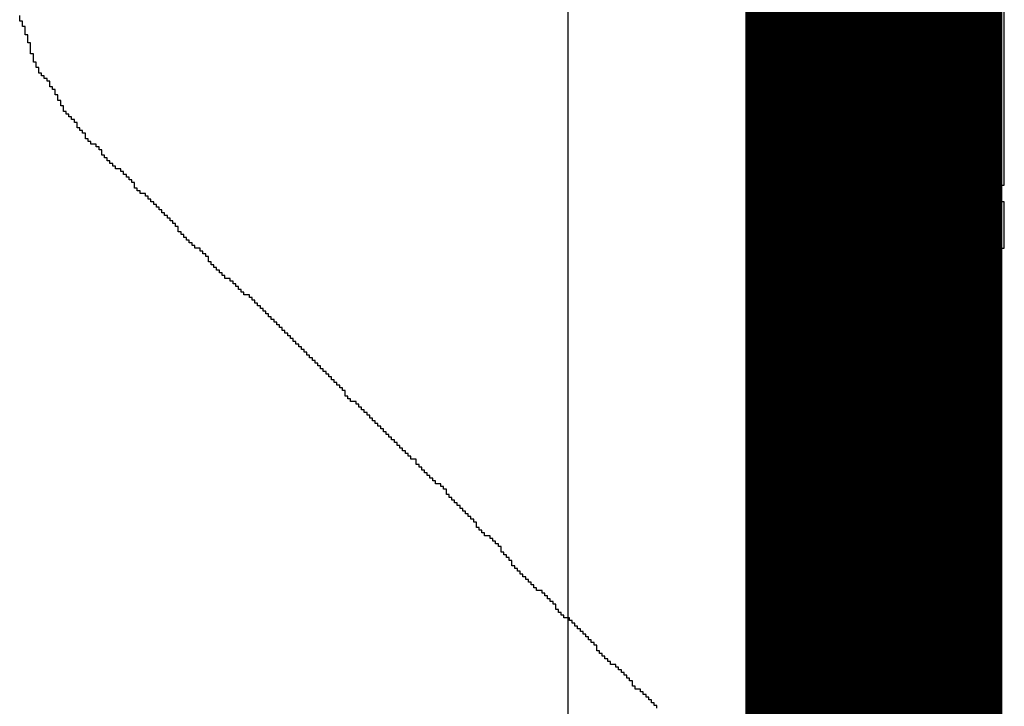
# Model space of a CAD drawing. Header units: millimetres. Extents: x 9.4 to 105.2, y 7.6 to 67.1.
# Tile 40 of 152: x 49.59 to 50.165, y 24.104 to 24.505. Entities that reach past the tile are written whole.
import ezdxf

# ---------------------------------------------------------------- set-up
doc = ezdxf.new("R2010")
doc.units = ezdxf.units.MM
doc.layers.add('BottomLayer', color=5, linetype='Continuous')
doc.layers.add('TopOverlay', color=2, linetype='Continuous')

msp = doc.modelspace()

# ---------------------------------------------------------------- linework, layer by layer
at = {"layer": 'BottomLayer'}
msp.add_line((49.91037, 25.273), (49.91037, 23.97391), dxfattribs=at)
at = {"layer": 'BottomLayer', "const_width": 0.15}
msp.add_lwpolyline([(50.0888, 23.38949), (50.0888, 25.273)], dxfattribs=at)
at = {"layer": 'TopOverlay'}
for p, q in [((50.165, 24.40819), (50.165, 24.5614)), ((49.59049, 24.50395), (49.59049, 24.50714)), ((49.59208, 24.50395), (49.59049, 24.50395)), ((49.59208, 24.50075), (49.59208, 24.50395)), ((50.01818, 24.50554), (50.01818, 24.50395)), ((50.01818, 24.50395), (50.01978, 24.50395)), ((50.01978, 24.50395), (50.01978, 24.50235)), ((49.59368, 24.50075), (49.59208, 24.50075)), ((49.59368, 24.49597), (49.59368, 24.50075)), ((50.01978, 24.50235), (50.02137, 24.50235)), ((50.02137, 24.50235), (50.02137, 24.50075)), ((50.02137, 24.50075), (50.02297, 24.50075)), ((50.02297, 24.50075), (50.02297, 24.49916)), ((50.02297, 24.49916), (50.02456, 24.49916)), ((50.02456, 24.49916), (50.02456, 24.49756)), ((50.02456, 24.49756), (50.02616, 24.49756)), ((50.02616, 24.49756), (50.02616, 24.49597)), ((49.59528, 24.49597), (49.59368, 24.49597)), ((49.59528, 24.49118), (49.59528, 24.49597)), ((50.02616, 24.49597), (50.02776, 24.49597)), ((50.02776, 24.49597), (50.02776, 24.49437)), ((50.02776, 24.49437), (50.02935, 24.49437)), ((50.02935, 24.49437), (50.02935, 24.49278)), ((50.02935, 24.49278), (50.03095, 24.49278)), ((50.03095, 24.49278), (50.03095, 24.49118)), ((49.59687, 24.49118), (49.59528, 24.49118)), ((49.59687, 24.48479), (49.59687, 24.49118)), ((50.03095, 24.49118), (50.03254, 24.49118)), ((50.03254, 24.49118), (50.03254, 24.48958)), ((50.03254, 24.48958), (50.03414, 24.48958)), ((50.03414, 24.48958), (50.03414, 24.48799)), ((50.03414, 24.48799), (50.03573, 24.48799)), ((50.03573, 24.48799), (50.03573, 24.48639)), ((50.03573, 24.48639), (50.03733, 24.48639)), ((50.03733, 24.48639), (50.03733, 24.48479)), ((49.59847, 24.48479), (49.59687, 24.48479)), ((49.59847, 24.48001), (49.59847, 24.48479)), ((49.60006, 24.48001), (49.59847, 24.48001)), ((49.60006, 24.47682), (49.60006, 24.48001)), ((50.03733, 24.48479), (50.03893, 24.48479)), ((50.03893, 24.48479), (50.03893, 24.4832)), ((50.03893, 24.4832), (50.04052, 24.4832)), ((50.04052, 24.4832), (50.04052, 24.4816)), ((50.04052, 24.4816), (50.04212, 24.4816)), ((50.04212, 24.4816), (50.04212, 24.48001)), ((50.04212, 24.48001), (50.04371, 24.48001)), ((50.04371, 24.48001), (50.04371, 24.47841)), ((49.60166, 24.47682), (49.60006, 24.47682)), ((49.60166, 24.47362), (49.60166, 24.47682)), ((50.04371, 24.47841), (50.04531, 24.47841)), ((50.04531, 24.47841), (50.04531, 24.47682)), ((50.04531, 24.47682), (50.04691, 24.47682)), ((50.04691, 24.47682), (50.04691, 24.47522)), ((50.04691, 24.47522), (50.0485, 24.47522)), ((50.0485, 24.47522), (50.0485, 24.47362)), ((49.60326, 24.47362), (49.60166, 24.47362)), ((49.60326, 24.47203), (49.60326, 24.47362)), ((49.60485, 24.47203), (49.60326, 24.47203)), ((49.60485, 24.47043), (49.60485, 24.47203)), ((49.60645, 24.47043), (49.60485, 24.47043)), ((49.60645, 24.46884), (49.60645, 24.47043)), ((49.60804, 24.46884), (49.60645, 24.46884)), ((49.60804, 24.46565), (49.60804, 24.46884)), ((50.0485, 24.47362), (50.0501, 24.47362)), ((50.0501, 24.47362), (50.0501, 24.47203)), ((50.0501, 24.47203), (50.05169, 24.47203)), ((50.05169, 24.47203), (50.05169, 24.47043)), ((50.05169, 24.47043), (50.05329, 24.47043)), ((50.05329, 24.47043), (50.05329, 24.46884)), ((50.05329, 24.46884), (50.05489, 24.46884)), ((50.05489, 24.46884), (50.05489, 24.46724)), ((49.60964, 24.46565), (49.60804, 24.46565)), ((49.60964, 24.46405), (49.60964, 24.46565)), ((49.61123, 24.46405), (49.60964, 24.46405)), ((49.61123, 24.46086), (49.61123, 24.46405)), ((50.05489, 24.46724), (50.05648, 24.46724)), ((50.05648, 24.46724), (50.05648, 24.46565)), ((50.05648, 24.46565), (50.05808, 24.46565)), ((50.05808, 24.46565), (50.05808, 24.46405)), ((50.05808, 24.46405), (50.05967, 24.46405)), ((50.05967, 24.46405), (50.06127, 24.46405)), ((50.06127, 24.46405), (50.06127, 24.46245)), ((49.61283, 24.46086), (49.61123, 24.46086)), ((49.61283, 24.45767), (49.61283, 24.46086)), ((49.61443, 24.45767), (49.61283, 24.45767)), ((49.61443, 24.45447), (49.61443, 24.45767)), ((50.06127, 24.46245), (50.06286, 24.46245)), ((50.06286, 24.46245), (50.06286, 24.46086)), ((50.06286, 24.46086), (50.06446, 24.46086)), ((50.06446, 24.46086), (50.06446, 24.45926)), ((50.06446, 24.45926), (50.06606, 24.45926)), ((50.06606, 24.45926), (50.06606, 24.45767)), ((50.06606, 24.45767), (50.06765, 24.45767)), ((50.06765, 24.45767), (50.06765, 24.45607)), ((49.61602, 24.45447), (49.61443, 24.45447)), ((49.61602, 24.45128), (49.61602, 24.45447)), ((49.61762, 24.45128), (49.61602, 24.45128)), ((49.61762, 24.44969), (49.61762, 24.45128)), ((50.06765, 24.45607), (50.06925, 24.45607)), ((50.06925, 24.45607), (50.06925, 24.45447)), ((50.06925, 24.45447), (50.07084, 24.45447)), ((50.07084, 24.45447), (50.07084, 24.45128)), ((50.07084, 24.45128), (50.07244, 24.45128)), ((50.07244, 24.45128), (50.07244, 24.44969)), ((49.61921, 24.44969), (49.61762, 24.44969)), ((49.61921, 24.44809), (49.61921, 24.44969)), ((49.62081, 24.44809), (49.61921, 24.44809)), ((49.62081, 24.44649), (49.62081, 24.44809)), ((49.62241, 24.44649), (49.62081, 24.44649)), ((49.62241, 24.4449), (49.62241, 24.44649)), ((50.07244, 24.44969), (50.07403, 24.44969)), ((50.07403, 24.44969), (50.07403, 24.44809)), ((50.07403, 24.44809), (50.07563, 24.44809)), ((50.07563, 24.44809), (50.07563, 24.44649)), ((50.07563, 24.44649), (50.07723, 24.44649)), ((50.07723, 24.44649), (50.07723, 24.4449)), ((49.624, 24.4449), (49.62241, 24.4449)), ((49.624, 24.44171), (49.624, 24.4449)), ((49.6256, 24.44171), (49.624, 24.44171)), ((49.6256, 24.44011), (49.6256, 24.44171)), ((49.62719, 24.44011), (49.6256, 24.44011)), ((49.62719, 24.43852), (49.62719, 24.44011)), ((50.07723, 24.4449), (50.07882, 24.4449)), ((50.07882, 24.4449), (50.07882, 24.4433)), ((50.07882, 24.4433), (50.08042, 24.4433)), ((50.08042, 24.4433), (50.08042, 24.44171)), ((50.08042, 24.44171), (50.08202, 24.44171)), ((50.08202, 24.44171), (50.08202, 24.44011)), ((50.08202, 24.44011), (50.08361, 24.44011)), ((50.08361, 24.44011), (50.08361, 24.43852)), ((49.62879, 24.43852), (49.62719, 24.43852)), ((49.62879, 24.43532), (49.62879, 24.43852)), ((49.63039, 24.43532), (49.62879, 24.43532)), ((49.63039, 24.43373), (49.63039, 24.43532)), ((50.08361, 24.43852), (50.08521, 24.43852)), ((50.08521, 24.43852), (50.08521, 24.43692)), ((50.08521, 24.43692), (50.0868, 24.43692)), ((50.0868, 24.43692), (50.0868, 24.43532)), ((50.0868, 24.43532), (50.0884, 24.43532)), ((50.0884, 24.43532), (50.0884, 24.43373)), ((49.63198, 24.43373), (49.63039, 24.43373)), ((49.63198, 24.43213), (49.63198, 24.43373)), ((49.63358, 24.43213), (49.63198, 24.43213)), ((49.63517, 24.43213), (49.63358, 24.43213)), ((49.63517, 24.43054), (49.63517, 24.43213)), ((49.63677, 24.43054), (49.63517, 24.43054)), ((49.63677, 24.42894), (49.63677, 24.43054)), ((49.63836, 24.42894), (49.63677, 24.42894)), ((49.63836, 24.42575), (49.63836, 24.42894)), ((50.0884, 24.43373), (50.08999, 24.43373)), ((50.08999, 24.43373), (50.08999, 24.43213)), ((50.08999, 24.43213), (50.09159, 24.43213)), ((50.09159, 24.43213), (50.09159, 24.43054)), ((50.09159, 24.43054), (50.09319, 24.43054)), ((50.09319, 24.43054), (50.09319, 24.42894)), ((50.09319, 24.42894), (50.09478, 24.42894)), ((50.09478, 24.42894), (50.09478, 24.42735)), ((49.63996, 24.42575), (49.63836, 24.42575)), ((49.63996, 24.42415), (49.63996, 24.42575)), ((49.64156, 24.42415), (49.63996, 24.42415)), ((49.64156, 24.42256), (49.64156, 24.42415)), ((49.64315, 24.42256), (49.64156, 24.42256)), ((49.64315, 24.42096), (49.64315, 24.42256)), ((50.09478, 24.42735), (50.09638, 24.42735)), ((50.09638, 24.42735), (50.09638, 24.42575)), ((50.09638, 24.42575), (50.09797, 24.42575)), ((50.09797, 24.42575), (50.09797, 24.42415)), ((50.09797, 24.42415), (50.09957, 24.42415)), ((50.09957, 24.42415), (50.09957, 24.42256)), ((50.09957, 24.42256), (50.10116, 24.42256)), ((50.10116, 24.42256), (50.10116, 24.42096)), ((49.64475, 24.42096), (49.64315, 24.42096)), ((49.64475, 24.41936), (49.64475, 24.42096)), ((49.64634, 24.41936), (49.64475, 24.41936)), ((49.64634, 24.41777), (49.64634, 24.41936)), ((49.64794, 24.41777), (49.64634, 24.41777)), ((49.64953, 24.41777), (49.64794, 24.41777)), ((49.64953, 24.41617), (49.64953, 24.41777)), ((50.10116, 24.42096), (50.10276, 24.42096)), ((50.10276, 24.42096), (50.10276, 24.41936)), ((50.10276, 24.41936), (50.10436, 24.41936)), ((50.10436, 24.41936), (50.10436, 24.41777)), ((50.10436, 24.41777), (50.10595, 24.41777)), ((50.10595, 24.41777), (50.10595, 24.41617)), ((49.65113, 24.41617), (49.64953, 24.41617)), ((49.65113, 24.41458), (49.65113, 24.41617)), ((49.65273, 24.41458), (49.65113, 24.41458)), ((49.65273, 24.41298), (49.65273, 24.41458)), ((49.65432, 24.41298), (49.65273, 24.41298)), ((49.65432, 24.41139), (49.65432, 24.41298)), ((49.65592, 24.41139), (49.65432, 24.41139)), ((49.65592, 24.40979), (49.65592, 24.41139)), ((50.10595, 24.41617), (50.10755, 24.41617)), ((50.10755, 24.41617), (50.10755, 24.41458)), ((50.10755, 24.41458), (50.10915, 24.41458)), ((50.10915, 24.41458), (50.10915, 24.41298)), ((50.10915, 24.41298), (50.11074, 24.41298)), ((50.11074, 24.41298), (50.11234, 24.41298)), ((50.11234, 24.41298), (50.11234, 24.41139)), ((50.11234, 24.41139), (50.11393, 24.41139)), ((50.11393, 24.41139), (50.11393, 24.40979)), ((49.65752, 24.40979), (49.65592, 24.40979)), ((49.65752, 24.4066), (49.65752, 24.40979)), ((49.65911, 24.4066), (49.65752, 24.4066)), ((49.65911, 24.405), (49.65911, 24.4066)), ((50.11393, 24.40979), (50.11553, 24.40979)), ((50.11553, 24.40979), (50.11553, 24.40819)), ((50.11553, 24.40819), (50.11712, 24.40819)), ((50.11712, 24.40819), (50.11712, 24.4066)), ((50.11712, 24.4066), (50.11872, 24.4066)), ((50.11872, 24.4066), (50.11872, 24.405)), ((50.1634, 24.39862), (50.1634, 24.40819)), ((50.1634, 24.40819), (50.165, 24.40819)), ((49.66071, 24.405), (49.65911, 24.405)), ((49.66071, 24.40341), (49.66071, 24.405)), ((49.6623, 24.40341), (49.66071, 24.40341)), ((49.6639, 24.40341), (49.6623, 24.40341)), ((49.6639, 24.40181), (49.6639, 24.40341)), ((49.66549, 24.40181), (49.6639, 24.40181)), ((49.66549, 24.40022), (49.66549, 24.40181)), ((49.66709, 24.40022), (49.66549, 24.40022)), ((49.66709, 24.39862), (49.66709, 24.40022)), ((50.11872, 24.405), (50.12032, 24.405)), ((50.12032, 24.405), (50.12191, 24.405)), ((50.12191, 24.405), (50.12191, 24.40341)), ((50.12191, 24.40341), (50.12351, 24.40341)), ((50.12351, 24.40341), (50.12351, 24.40181)), ((50.12351, 24.40181), (50.1251, 24.40181)), ((50.1251, 24.40181), (50.1251, 24.40022)), ((50.1251, 24.40022), (50.1267, 24.40022)), ((50.1267, 24.40022), (50.1267, 24.39862)), ((49.66869, 24.39862), (49.66709, 24.39862)), ((49.66869, 24.39702), (49.66869, 24.39862)), ((49.67028, 24.39702), (49.66869, 24.39702)), ((49.67028, 24.39543), (49.67028, 24.39702)), ((49.67188, 24.39543), (49.67028, 24.39543)), ((49.67188, 24.39383), (49.67188, 24.39543)), ((49.67347, 24.39383), (49.67188, 24.39383)), ((49.67347, 24.39223), (49.67347, 24.39383)), ((50.1267, 24.39862), (50.12829, 24.39862)), ((50.12829, 24.39862), (50.12829, 24.39702)), ((50.12829, 24.39702), (50.12989, 24.39702)), ((50.12989, 24.39702), (50.12989, 24.39543)), ((50.12989, 24.39543), (50.13149, 24.39543)), ((50.13149, 24.39543), (50.13149, 24.39383)), ((50.13149, 24.39383), (50.13308, 24.39383)), ((50.13308, 24.39383), (50.13308, 24.39223)), ((50.165, 24.39862), (50.1634, 24.39862)), ((50.165, 24.37149), (50.165, 24.39862)), ((49.67507, 24.39223), (49.67347, 24.39223)), ((49.67507, 24.39064), (49.67507, 24.39223)), ((49.67666, 24.39064), (49.67507, 24.39064)), ((49.67666, 24.38904), (49.67666, 24.39064)), ((49.67826, 24.38904), (49.67666, 24.38904)), ((49.67826, 24.38745), (49.67826, 24.38904)), ((50.13308, 24.39223), (50.13468, 24.39223)), ((50.13468, 24.39223), (50.13468, 24.39064)), ((50.13468, 24.39064), (50.13628, 24.39064)), ((50.13628, 24.39064), (50.13628, 24.38904)), ((50.13628, 24.38904), (50.13787, 24.38904)), ((50.13787, 24.38904), (50.13787, 24.38745)), ((49.67986, 24.38745), (49.67826, 24.38745)), ((49.67986, 24.38585), (49.67986, 24.38745)), ((49.68145, 24.38585), (49.67986, 24.38585)), ((49.68145, 24.38426), (49.68145, 24.38585)), ((49.68305, 24.38426), (49.68145, 24.38426)), ((49.68305, 24.38106), (49.68305, 24.38426)), ((50.13787, 24.38745), (50.13947, 24.38745)), ((50.13947, 24.38745), (50.13947, 24.38426)), ((50.13947, 24.38426), (50.14106, 24.38426)), ((50.14106, 24.38426), (50.14106, 24.38266)), ((50.14106, 24.38266), (50.14266, 24.38266)), ((50.14266, 24.38266), (50.14266, 24.38106)), ((49.68465, 24.38106), (49.68305, 24.38106)), ((49.68465, 24.37947), (49.68465, 24.38106)), ((49.68624, 24.37947), (49.68465, 24.37947)), ((49.68624, 24.37787), (49.68624, 24.37947)), ((49.68784, 24.37787), (49.68624, 24.37787)), ((49.68784, 24.37628), (49.68784, 24.37787)), ((50.14266, 24.38106), (50.14425, 24.38106)), ((50.14425, 24.38106), (50.14425, 24.37787)), ((50.14425, 24.37787), (50.14585, 24.37787)), ((50.14585, 24.37787), (50.14585, 24.37628)), ((49.68943, 24.37628), (49.68784, 24.37628)), ((49.68943, 24.37468), (49.68943, 24.37628)), ((49.69103, 24.37468), (49.68943, 24.37468)), ((49.69103, 24.37309), (49.69103, 24.37468)), ((49.69262, 24.37309), (49.69103, 24.37309)), ((49.69262, 24.37149), (49.69262, 24.37309)), ((49.69422, 24.37149), (49.69262, 24.37149)), ((49.69582, 24.37149), (49.69422, 24.37149)), ((49.69582, 24.36989), (49.69582, 24.37149)), ((50.14585, 24.37628), (50.14745, 24.37628)), ((50.14745, 24.37628), (50.14745, 24.37468)), ((50.14745, 24.37468), (50.14904, 24.37468)), ((50.14904, 24.37468), (50.14904, 24.37149)), ((50.14904, 24.37149), (50.15064, 24.37149)), ((50.15064, 24.37149), (50.15064, 24.36989)), ((50.1634, 24.36989), (50.1634, 24.37149)), ((50.1634, 24.37149), (50.165, 24.37149)), ((49.69741, 24.36989), (49.69582, 24.36989)), ((49.69741, 24.3683), (49.69741, 24.36989)), ((49.69901, 24.3683), (49.69741, 24.3683)), ((49.69901, 24.3667), (49.69901, 24.3683)), ((49.7006, 24.3667), (49.69901, 24.3667)), ((49.7006, 24.36351), (49.7006, 24.3667)), ((50.15064, 24.36989), (50.15223, 24.36989)), ((50.15223, 24.36989), (50.15223, 24.3683)), ((50.15223, 24.3683), (50.15383, 24.3683)), ((50.15383, 24.3683), (50.15542, 24.3683)), ((50.15542, 24.3683), (50.15702, 24.3683)), ((50.15702, 24.3683), (50.15702, 24.3667)), ((50.15702, 24.3667), (50.15862, 24.3667)), ((50.15862, 24.3667), (50.15862, 24.3683)), ((50.15862, 24.3683), (50.16021, 24.3683)), ((50.16021, 24.3683), (50.16181, 24.3683)), ((50.16181, 24.3683), (50.16181, 24.36989)), ((50.16181, 24.36989), (50.1634, 24.36989)), ((49.7022, 24.36351), (49.7006, 24.36351)), ((49.7022, 24.36191), (49.7022, 24.36351)), ((49.70379, 24.36191), (49.7022, 24.36191)), ((49.70379, 24.36032), (49.70379, 24.36191)), ((49.70539, 24.36032), (49.70379, 24.36032)), ((49.70539, 24.35872), (49.70539, 24.36032)), ((49.70699, 24.35872), (49.70539, 24.35872)), ((49.70699, 24.35713), (49.70699, 24.35872)), ((49.70858, 24.35713), (49.70699, 24.35713)), ((49.70858, 24.35553), (49.70858, 24.35713)), ((49.71018, 24.35553), (49.70858, 24.35553)), ((49.71018, 24.35393), (49.71018, 24.35553)), ((49.71177, 24.35393), (49.71018, 24.35393)), ((49.71337, 24.35393), (49.71177, 24.35393)), ((49.71337, 24.35234), (49.71337, 24.35393)), ((49.71497, 24.35234), (49.71337, 24.35234)), ((49.71497, 24.35074), (49.71497, 24.35234)), ((49.71656, 24.35074), (49.71497, 24.35074)), ((49.71656, 24.34915), (49.71656, 24.35074)), ((49.71816, 24.34915), (49.71656, 24.34915)), ((49.71816, 24.34755), (49.71816, 24.34915)), ((49.71975, 24.34755), (49.71816, 24.34755)), ((49.71975, 24.34596), (49.71975, 24.34755)), ((49.72135, 24.34596), (49.71975, 24.34596)), ((49.72135, 24.34436), (49.72135, 24.34596)), ((49.72295, 24.34436), (49.72135, 24.34436)), ((49.72454, 24.34436), (49.72295, 24.34436)), ((49.72454, 24.34276), (49.72454, 24.34436)), ((49.72614, 24.34276), (49.72454, 24.34276)), ((49.72614, 24.34117), (49.72614, 24.34276)), ((49.72773, 24.34117), (49.72614, 24.34117)), ((49.72773, 24.33957), (49.72773, 24.34117)), ((49.72933, 24.33957), (49.72773, 24.33957)), ((49.72933, 24.33798), (49.72933, 24.33957)), ((49.73092, 24.33798), (49.72933, 24.33798)), ((49.73092, 24.33638), (49.73092, 24.33798)), ((49.73252, 24.33638), (49.73092, 24.33638)), ((49.73252, 24.33478), (49.73252, 24.33638)), ((49.73412, 24.33478), (49.73252, 24.33478)), ((49.73412, 24.33319), (49.73412, 24.33478)), ((49.73571, 24.33319), (49.73412, 24.33319)), ((49.73571, 24.33159), (49.73571, 24.33319)), ((49.73731, 24.33159), (49.73571, 24.33159)), ((49.73731, 24.33), (49.73731, 24.33159)), ((49.7389, 24.33), (49.73731, 24.33)), ((49.7389, 24.3284), (49.7389, 24.33)), ((49.7405, 24.3284), (49.7389, 24.3284)), ((49.7405, 24.3268), (49.7405, 24.3284)), ((49.7421, 24.3268), (49.7405, 24.3268)), ((49.7421, 24.32521), (49.7421, 24.3268)), ((49.74369, 24.32521), (49.7421, 24.32521)), ((49.74369, 24.32361), (49.74369, 24.32521)), ((49.74529, 24.32361), (49.74369, 24.32361)), ((49.74529, 24.32202), (49.74529, 24.32361)), ((49.74688, 24.32202), (49.74529, 24.32202)), ((49.74688, 24.32042), (49.74688, 24.32202)), ((49.74848, 24.32042), (49.74688, 24.32042)), ((49.74848, 24.31883), (49.74848, 24.32042)), ((49.75008, 24.31883), (49.74848, 24.31883)), ((49.75008, 24.31723), (49.75008, 24.31883)), ((49.75167, 24.31723), (49.75008, 24.31723)), ((49.75167, 24.31563), (49.75167, 24.31723)), ((49.75327, 24.31563), (49.75167, 24.31563)), ((49.75327, 24.31404), (49.75327, 24.31563)), ((49.75486, 24.31404), (49.75327, 24.31404)), ((49.75486, 24.31244), (49.75486, 24.31404)), ((49.75646, 24.31244), (49.75486, 24.31244)), ((49.75646, 24.31085), (49.75646, 24.31244)), ((49.75805, 24.31085), (49.75646, 24.31085)), ((49.75805, 24.30925), (49.75805, 24.31085)), ((49.75965, 24.30925), (49.75805, 24.30925)), ((49.75965, 24.30766), (49.75965, 24.30925)), ((49.76125, 24.30766), (49.75965, 24.30766)), ((49.76125, 24.30606), (49.76125, 24.30766)), ((49.76284, 24.30606), (49.76125, 24.30606)), ((49.76284, 24.30446), (49.76284, 24.30606)), ((49.76444, 24.30446), (49.76284, 24.30446)), ((49.76444, 24.30287), (49.76444, 24.30446)), ((49.76603, 24.30287), (49.76444, 24.30287)), ((49.76603, 24.30127), (49.76603, 24.30287)), ((49.76763, 24.30127), (49.76603, 24.30127)), ((49.76763, 24.29967), (49.76763, 24.30127)), ((49.76922, 24.29967), (49.76763, 24.29967)), ((49.76922, 24.29808), (49.76922, 24.29967)), ((49.77082, 24.29808), (49.76922, 24.29808)), ((49.77082, 24.29648), (49.77082, 24.29808)), ((49.77242, 24.29648), (49.77082, 24.29648)), ((49.77242, 24.29489), (49.77242, 24.29648)), ((49.77401, 24.29489), (49.77242, 24.29489)), ((49.77401, 24.29329), (49.77401, 24.29489)), ((49.77561, 24.29329), (49.77401, 24.29329)), ((49.77561, 24.2917), (49.77561, 24.29329)), ((49.77721, 24.2917), (49.77561, 24.2917)), ((49.77721, 24.2901), (49.77721, 24.2917)), ((49.7788, 24.2901), (49.77721, 24.2901)), ((49.7788, 24.2885), (49.7788, 24.2901)), ((49.7804, 24.2885), (49.7788, 24.2885)), ((49.7804, 24.28531), (49.7804, 24.2885)), ((49.78199, 24.28531), (49.7804, 24.28531)), ((49.78199, 24.28372), (49.78199, 24.28531)), ((49.78359, 24.28372), (49.78199, 24.28372)), ((49.78359, 24.28212), (49.78359, 24.28372)), ((49.78518, 24.28212), (49.78359, 24.28212)), ((49.78678, 24.28212), (49.78518, 24.28212)), ((49.78678, 24.28053), (49.78678, 24.28212)), ((49.78838, 24.28053), (49.78678, 24.28053)), ((49.78838, 24.27893), (49.78838, 24.28053)), ((49.78997, 24.27893), (49.78838, 24.27893)), ((49.78997, 24.27733), (49.78997, 24.27893)), ((49.79157, 24.27733), (49.78997, 24.27733)), ((49.79157, 24.27574), (49.79157, 24.27733)), ((49.79316, 24.27574), (49.79157, 24.27574)), ((49.79316, 24.27414), (49.79316, 24.27574)), ((49.79476, 24.27414), (49.79316, 24.27414)), ((49.79476, 24.27254), (49.79476, 24.27414)), ((49.79635, 24.27254), (49.79476, 24.27254)), ((49.79635, 24.27095), (49.79635, 24.27254)), ((49.79795, 24.27095), (49.79635, 24.27095)), ((49.79795, 24.26935), (49.79795, 24.27095)), ((49.79955, 24.26935), (49.79795, 24.26935)), ((49.79955, 24.26776), (49.79955, 24.26935)), ((49.80114, 24.26776), (49.79955, 24.26776)), ((49.80114, 24.26616), (49.80114, 24.26776)), ((49.80274, 24.26616), (49.80114, 24.26616)), ((49.80274, 24.26457), (49.80274, 24.26616)), ((49.80434, 24.26457), (49.80274, 24.26457)), ((49.80434, 24.26297), (49.80434, 24.26457)), ((49.80593, 24.26297), (49.80434, 24.26297)), ((49.80593, 24.26137), (49.80593, 24.26297)), ((49.80753, 24.26137), (49.80593, 24.26137)), ((49.80753, 24.25978), (49.80753, 24.26137)), ((49.80912, 24.25978), (49.80753, 24.25978)), ((49.80912, 24.25818), (49.80912, 24.25978)), ((49.81072, 24.25818), (49.80912, 24.25818)), ((49.81072, 24.25659), (49.81072, 24.25818)), ((49.81231, 24.25659), (49.81072, 24.25659)), ((49.81231, 24.25499), (49.81231, 24.25659)), ((49.81391, 24.25499), (49.81231, 24.25499)), ((49.81391, 24.2534), (49.81391, 24.25499)), ((49.81551, 24.2534), (49.81391, 24.2534)), ((49.81551, 24.2518), (49.81551, 24.2534)), ((49.8171, 24.2518), (49.81551, 24.2518)), ((49.8171, 24.2502), (49.8171, 24.2518)), ((49.8187, 24.2502), (49.8171, 24.2502)), ((49.8187, 24.24861), (49.8187, 24.2502)), ((49.82029, 24.24861), (49.8187, 24.24861)), ((49.82189, 24.24861), (49.82029, 24.24861)), ((49.82189, 24.24542), (49.82189, 24.24861)), ((49.82348, 24.24542), (49.82189, 24.24542)), ((49.82348, 24.24382), (49.82348, 24.24542)), ((49.82508, 24.24382), (49.82348, 24.24382)), ((49.82508, 24.24222), (49.82508, 24.24382)), ((49.82668, 24.24222), (49.82508, 24.24222)), ((49.82668, 24.24063), (49.82668, 24.24222)), ((49.82827, 24.24063), (49.82668, 24.24063)), ((49.82827, 24.23903), (49.82827, 24.24063)), ((49.82987, 24.23903), (49.82827, 24.23903)), ((49.82987, 24.23744), (49.82987, 24.23903)), ((49.83146, 24.23744), (49.82987, 24.23744)), ((49.83146, 24.23584), (49.83146, 24.23744)), ((49.83306, 24.23584), (49.83146, 24.23584)), ((49.83306, 24.23424), (49.83306, 24.23584)), ((49.83466, 24.23424), (49.83306, 24.23424)), ((49.83625, 24.23424), (49.83466, 24.23424)), ((49.83625, 24.23265), (49.83625, 24.23424)), ((49.83785, 24.23265), (49.83625, 24.23265)), ((49.83785, 24.23105), (49.83785, 24.23265)), ((49.83944, 24.23105), (49.83785, 24.23105)), ((49.83944, 24.22786), (49.83944, 24.23105)), ((49.84104, 24.22786), (49.83944, 24.22786)), ((49.84104, 24.22627), (49.84104, 24.22786)), ((49.84264, 24.22627), (49.84104, 24.22627)), ((49.84264, 24.22467), (49.84264, 24.22627)), ((49.84423, 24.22467), (49.84264, 24.22467)), ((49.84423, 24.22307), (49.84423, 24.22467)), ((49.84583, 24.22307), (49.84423, 24.22307)), ((49.84583, 24.22148), (49.84583, 24.22307)), ((49.84742, 24.22148), (49.84583, 24.22148)), ((49.84742, 24.21988), (49.84742, 24.22148)), ((49.84902, 24.21988), (49.84742, 24.21988)), ((49.84902, 24.21829), (49.84902, 24.21988)), ((49.85061, 24.21829), (49.84902, 24.21829)), ((49.85061, 24.21669), (49.85061, 24.21829)), ((49.85221, 24.21669), (49.85061, 24.21669)), ((49.85221, 24.2151), (49.85221, 24.21669)), ((49.85381, 24.2151), (49.85221, 24.2151)), ((49.85381, 24.2135), (49.85381, 24.2151)), ((49.8554, 24.2135), (49.85381, 24.2135)), ((49.8554, 24.2119), (49.8554, 24.2135)), ((49.857, 24.2119), (49.8554, 24.2119)), ((49.857, 24.20871), (49.857, 24.2119)), ((49.85859, 24.20871), (49.857, 24.20871)), ((49.85859, 24.20711), (49.85859, 24.20871)), ((49.86019, 24.20711), (49.85859, 24.20711)), ((49.86019, 24.20552), (49.86019, 24.20711)), ((49.86178, 24.20552), (49.86019, 24.20552)), ((49.86178, 24.20392), (49.86178, 24.20552)), ((49.86338, 24.20392), (49.86178, 24.20392)), ((49.86498, 24.20392), (49.86338, 24.20392)), ((49.86498, 24.20233), (49.86498, 24.20392)), ((49.86657, 24.20233), (49.86498, 24.20233)), ((49.86657, 24.20073), (49.86657, 24.20233)), ((49.86817, 24.20073), (49.86657, 24.20073)), ((49.86817, 24.19914), (49.86817, 24.20073)), ((49.86977, 24.19914), (49.86817, 24.19914)), ((49.86977, 24.19754), (49.86977, 24.19914)), ((49.87136, 24.19754), (49.86977, 24.19754)), ((49.87136, 24.19435), (49.87136, 24.19754)), ((49.87296, 24.19435), (49.87136, 24.19435)), ((49.87296, 24.19275), (49.87296, 24.19435)), ((49.87455, 24.19275), (49.87296, 24.19275)), ((49.87455, 24.19116), (49.87455, 24.19275)), ((49.87615, 24.19116), (49.87455, 24.19116)), ((49.87615, 24.18956), (49.87615, 24.19116)), ((49.87774, 24.18956), (49.87615, 24.18956)), ((49.87774, 24.18637), (49.87774, 24.18956)), ((49.87934, 24.18637), (49.87774, 24.18637)), ((49.87934, 24.18477), (49.87934, 24.18637)), ((49.88094, 24.18477), (49.87934, 24.18477)), ((49.88094, 24.18318), (49.88094, 24.18477)), ((49.88253, 24.18318), (49.88094, 24.18318)), ((49.88253, 24.18158), (49.88253, 24.18318)), ((49.88413, 24.18158), (49.88253, 24.18158)), ((49.88413, 24.17998), (49.88413, 24.18158)), ((49.88572, 24.17998), (49.88413, 24.17998)), ((49.88572, 24.17839), (49.88572, 24.17998)), ((49.88732, 24.17839), (49.88572, 24.17839)), ((49.88732, 24.17679), (49.88732, 24.17839)), ((49.88891, 24.17679), (49.88732, 24.17679)), ((49.88891, 24.1752), (49.88891, 24.17679)), ((49.89051, 24.1752), (49.88891, 24.1752)), ((49.89051, 24.1736), (49.89051, 24.1752)), ((49.89211, 24.1736), (49.89051, 24.1736)), ((49.89211, 24.17201), (49.89211, 24.1736)), ((49.8937, 24.17201), (49.89211, 24.17201)), ((49.8953, 24.17201), (49.8937, 24.17201)), ((49.8953, 24.17041), (49.8953, 24.17201)), ((49.8969, 24.17041), (49.8953, 24.17041)), ((49.8969, 24.16881), (49.8969, 24.17041)), ((49.89849, 24.16881), (49.8969, 24.16881)), ((49.89849, 24.16722), (49.89849, 24.16881)), ((49.90009, 24.16722), (49.89849, 24.16722)), ((49.90009, 24.16562), (49.90009, 24.16722)), ((49.90168, 24.16562), (49.90009, 24.16562)), ((49.90168, 24.16403), (49.90168, 24.16562)), ((49.90328, 24.16403), (49.90168, 24.16403)), ((49.90328, 24.16084), (49.90328, 24.16403)), ((49.90487, 24.16084), (49.90328, 24.16084)), ((49.90487, 24.15924), (49.90487, 24.16084)), ((49.90647, 24.15924), (49.90487, 24.15924)), ((49.90647, 24.15764), (49.90647, 24.15924)), ((49.90807, 24.15764), (49.90647, 24.15764)), ((49.90807, 24.15605), (49.90807, 24.15764)), ((49.90966, 24.15605), (49.90807, 24.15605)), ((49.91126, 24.15605), (49.90966, 24.15605)), ((49.91126, 24.15445), (49.91126, 24.15605)), ((49.91285, 24.15445), (49.91126, 24.15445)), ((49.91285, 24.15285), (49.91285, 24.15445)), ((49.91445, 24.15285), (49.91285, 24.15285)), ((49.91445, 24.15126), (49.91445, 24.15285)), ((49.91604, 24.15126), (49.91445, 24.15126)), ((49.91604, 24.14966), (49.91604, 24.15126)), ((49.91764, 24.14966), (49.91604, 24.14966)), ((49.91764, 24.14807), (49.91764, 24.14966)), ((49.91924, 24.14807), (49.91764, 24.14807)), ((49.91924, 24.14647), (49.91924, 24.14807)), ((49.92083, 24.14647), (49.91924, 24.14647)), ((49.92083, 24.14488), (49.92083, 24.14647)), ((49.92243, 24.14488), (49.92083, 24.14488)), ((49.92243, 24.14328), (49.92243, 24.14488)), ((49.92403, 24.14328), (49.92243, 24.14328)), ((49.92403, 24.14168), (49.92403, 24.14328)), ((49.92562, 24.14168), (49.92403, 24.14168)), ((49.92562, 24.14009), (49.92562, 24.14168)), ((49.92722, 24.14009), (49.92562, 24.14009)), ((49.92722, 24.1369), (49.92722, 24.14009)), ((49.92881, 24.1369), (49.92722, 24.1369)), ((49.92881, 24.1353), (49.92881, 24.1369)), ((49.93041, 24.1353), (49.92881, 24.1353)), ((49.93041, 24.13371), (49.93041, 24.1353)), ((49.932, 24.13371), (49.93041, 24.13371)), ((49.932, 24.13211), (49.932, 24.13371)), ((49.9336, 24.13211), (49.932, 24.13211)), ((49.9336, 24.13051), (49.9336, 24.13211)), ((49.9352, 24.13051), (49.9336, 24.13051)), ((49.9352, 24.12892), (49.9352, 24.13051)), ((49.93679, 24.12892), (49.9352, 24.12892)), ((49.93839, 24.12892), (49.93679, 24.12892)), ((49.93839, 24.12732), (49.93839, 24.12892)), ((49.93998, 24.12732), (49.93839, 24.12732)), ((49.93998, 24.12573), (49.93998, 24.12732)), ((49.94158, 24.12573), (49.93998, 24.12573)), ((49.94158, 24.12413), (49.94158, 24.12573)), ((49.94317, 24.12413), (49.94158, 24.12413)), ((49.94317, 24.12253), (49.94317, 24.12413)), ((49.94477, 24.12253), (49.94317, 24.12253)), ((49.94477, 24.12094), (49.94477, 24.12253)), ((49.94637, 24.12094), (49.94477, 24.12094)), ((49.94637, 24.11934), (49.94637, 24.12094)), ((49.94796, 24.11934), (49.94637, 24.11934)), ((49.94796, 24.11615), (49.94796, 24.11934)), ((49.94956, 24.11615), (49.94796, 24.11615)), ((49.94956, 24.11455), (49.94956, 24.11615)), ((49.95115, 24.11455), (49.94956, 24.11455)), ((49.95275, 24.11455), (49.95115, 24.11455)), ((49.95275, 24.11296), (49.95275, 24.11455)), ((49.95435, 24.11296), (49.95275, 24.11296)), ((49.95435, 24.11136), (49.95435, 24.11296)), ((49.95594, 24.11136), (49.95435, 24.11136)), ((49.95594, 24.10977), (49.95594, 24.11136)), ((49.95754, 24.10977), (49.95594, 24.10977)), ((49.95754, 24.10817), (49.95754, 24.10977)), ((49.95913, 24.10817), (49.95754, 24.10817)), ((49.95913, 24.10658), (49.95913, 24.10817)), ((49.96073, 24.10658), (49.95913, 24.10658)), ((49.96073, 24.10498), (49.96073, 24.10658)), ((49.96233, 24.10498), (49.96073, 24.10498)), ((49.96233, 24.10338), (49.96233, 24.10498))]:
    msp.add_line(p, q, dxfattribs=at)

doc.saveas('drawing.dxf')
